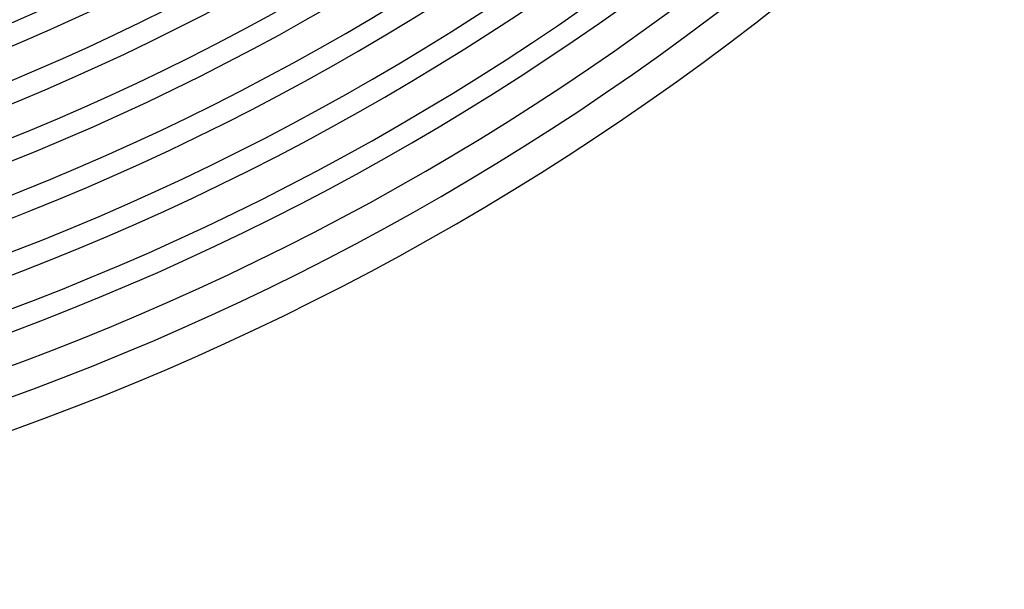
# Model space of a CAD drawing. Header units: millimetres. Extents: x -385 to 385, y -385 to 385.
# Tile 47 of 103: x 117 to 243, y -345 to -273. Entities that reach past the tile are written whole.
import ezdxf

# ---------------------------------------------------------------- set-up
doc = ezdxf.new("R2010")
doc.units = ezdxf.units.MM
doc.layers.add('THICK', color=7, linetype='Continuous')

msp = doc.modelspace()

# ---------------------------------------------------------------- linework, layer by layer
at = {"layer": 'THICK'}
for radius, start, end in [(276.5, 270.4144, 314.5856), (279.25, 270.3755, 314.6246), (283.25, 270.4046, 314.5954), (286, 270.3575, 314.6425), (290, 270.3951, 314.6048), (292.75, 270.3392, 314.6609), (296.75, 270.3861, 314.6138), (299.5, 270.3202, 314.6798), (303.5, 270.3776, 314.6224), (306.25, 270.3007, 314.6993), (310.25, 270.3693, 314.6306), (313, 270.2804, 314.7197), (317, 270.3615, 314.6385), (319.75, 270.2591, 314.7409), (323.75, 270.3539, 314.646), (326.5, 270.2365, 314.7635), (330.5, 270.3467, 314.6533), (333.25, 270.2122, 314.7878), (337.25, 270.3398, 314.6602), (341, 270.3083, 314.6917), (345, 270.3322, 314.6679)]:
    msp.add_arc((0, 0), radius, start, end, dxfattribs=at)

doc.saveas('drawing.dxf')
